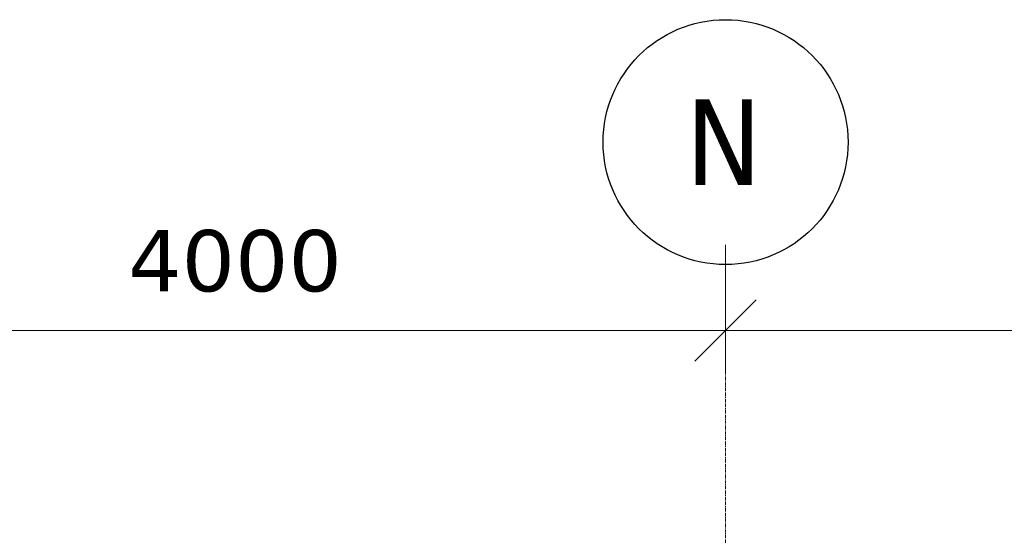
# Model space of a CAD drawing. Header units: millimetres. Extents: x 61846 to 198573, y 13020 to 52988.
# Tile 44 of 150: x 111078 to 115098, y 50882 to 52988. Entities that reach past the tile are written whole.
import ezdxf

# ---------------------------------------------------------------- set-up
doc = ezdxf.new("R2010")
doc.units = ezdxf.units.MM
doc.linetypes.add('Grid Line', pattern=[22.225, 12.7, -3.175, 3.175, -3.175])
for name, color, linetype, lineweight in [('A-ANNO-DIMS', 211, 'Continuous', 18), ('A-ANNO-DIMS-100', 211, 'Continuous', 18), ('S-GRID', 1, 'Continuous', 18), ('S-GRID-IDEN', 1, 'Continuous', 25)]:
    doc.layers.add(name, color=color, linetype=linetype, lineweight=lineweight)
doc.styles.add('Tahoma', font='tahoma.ttf', dxfattribs={"height": 350})
doc.styles.add('Verdana', font='verdana.ttf', dxfattribs={"height": 250})
doc.dimstyles.new('NL_00_maatvoering_2_5', dxfattribs={"dimscale": 304.8, "dimtxt": 260.988859, "dimasz": 0.82021, "dimexe": 0.590551, "dimexo": 0.0625, "dimgap": 0.295276, "dimtad": 1, "dimdec": 0, "dimzin": 0, "dimdsep": 46, "dimtxsty": 'Verdana', "dimblk1": 'OBLIQUE', "dimblk2": 'OBLIQUE', "dimsah": 1, "dimcen": 0.09, "dimdle": 0.590551, "dimazin": 0, "dimtfac": 1, "dimtdec": 4, "dimtix": 1, "dimtmove": 0, "dimatfit": 3, "dimfxl": 1.148294, "dimfxlon": 1, "dimtvp": 1, "dimtfill": 1, "dimtolj": 1, "dimtzin": 0, "dimarcsym": 2})

# ---------------------------------------------------------------- blocks, each defined once
blk = doc.blocks.new('Grid - 5 mm-26474-5e verdieping lierenkamer')
at = {"layer": 'S-GRID-IDEN'}
blk.add_circle((0, 0), 5, dxfattribs=at)
blk = doc.blocks.new('DIMBLOCK8-5e verdieping lierenkamer')
at = {"layer": 'A-ANNO-DIMS-100'}
for p, q in [((109960.4, 52068.4), (109960.4, 51538.4)), ((109960.4, 51718.4), (109960.4, 52068.4)), ((113960.4, 52068.4), (113960.4, 51538.4)), ((113960.4, 51718.4), (113960.4, 52068.4)), ((109960.4, 51718.4), (110085.4, 51843.4)), ((113960.4, 51718.4), (114085.4, 51843.4)), ((109960.4, 51718.4), (109835.4, 51593.4)), ((109960.4, 51718.4), (113960.4, 51718.4)), ((113960.4, 51718.4), (113835.4, 51593.4))]:
    blk.add_line(p, q, dxfattribs=at)
at = {"layer": 'A-ANNO-DIMS-100', "color": 0, "insert": (111521.3, 52128.8), "char_height": 250, "width": 1053.898, "attachment_point": 1, "line_spacing_factor": 0.994243, "style": 'Verdana', "bg_fill": 3, "box_fill_scale": 1.25, "bg_fill_color": 256, "bg_fill_true_color": 13158600, "bg_fill_transparency": 0}
blk.add_mtext('4000', dxfattribs=at)
blk = doc.blocks.new('_Oblique')
at = {"color": 0, "linetype": 'ByBlock', "lineweight": -2}
blk.add_line((-0.5, -0.5), (0.5, 0.5), dxfattribs=at)
blk = doc.blocks.new('DIMBLOCK9-5e verdieping lierenkamer')
at = {"layer": 'A-ANNO-DIMS-100'}
for p, q in [((113960.4, 52068.4), (113960.4, 51538.4)), ((113960.4, 51718.4), (113960.4, 52068.4)), ((118310.4, 52068.4), (118310.4, 51538.4)), ((118310.4, 51718.4), (118310.4, 52068.4)), ((113960.4, 51718.4), (114085.4, 51843.4)), ((118310.4, 51718.4), (118435.4, 51843.4)), ((113960.4, 51718.4), (113835.4, 51593.4)), ((113960.4, 51718.4), (118310.4, 51718.4)), ((118310.4, 51718.4), (118185.4, 51593.4))]:
    blk.add_line(p, q, dxfattribs=at)
at = {"layer": 'A-ANNO-DIMS-100', "color": 0, "insert": (115696.3, 52128.8), "char_height": 250, "width": 1053.898, "attachment_point": 1, "line_spacing_factor": 0.994243, "style": 'Verdana', "bg_fill": 3, "box_fill_scale": 1.25, "bg_fill_color": 256, "bg_fill_true_color": 13158600, "bg_fill_transparency": 0}
blk.add_mtext('4350', dxfattribs=at)

msp = doc.modelspace()

# ---------------------------------------------------------------- linework, layer by layer
at = {"layer": 'S-GRID', "linetype": 'Grid Line'}
msp.add_line((113960.4, 43804.1), (113960.4, 51987.8), dxfattribs=at)

# ---------------------------------------------------------------- block references
at = {"layer": 'S-GRID-IDEN', "xscale": 99.99999999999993, "yscale": 99.99999999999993, "zscale": 99.99999999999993}
msp.add_blockref('Grid - 5 mm-26474-5e verdieping lierenkamer', (113960.4, 52487.8), dxfattribs=at)

# ---------------------------------------------------------------- texts
at = {"layer": 'S-GRID-IDEN', "lineweight": 18, "insert": (113798.3, 52662.6), "char_height": 350, "width": 384.81, "attachment_point": 1, "style": 'Tahoma'}
msp.add_mtext('N', dxfattribs=at)

# ---------------------------------------------------------------- next in the draw order: dimensions: what is measured, and where the dimension line sits
at = {"layer": 'A-ANNO-DIMS'}
dim = msp.add_linear_dim(base=(113960.4, 51718.4), p1=(109960.4, 52068.4), p2=(113960.4, 52068.4), dimstyle='NL_00_maatvoering_2_5', override={"dimpost": '<>', "dimfxl": 4000}, dxfattribs=at)
dim.commit()
dim.dimension.update_dxf_attribs({"geometry": 'DIMBLOCK8-5e verdieping lierenkamer', "text_midpoint": (111960.4, 51938.5)})

# ---------------------------------------------------------------- next in the draw order: dimensions: what is measured, and where the dimension line sits
dim = msp.add_linear_dim(base=(118310.4, 51718.4), p1=(113960.4, 52068.4), p2=(118310.4, 52068.4), dimstyle='NL_00_maatvoering_2_5', override={"dimpost": '<>', "dimfxl": 4350}, dxfattribs=at)
dim.commit()
dim.dimension.update_dxf_attribs({"geometry": 'DIMBLOCK9-5e verdieping lierenkamer', "text_midpoint": (116135.4, 51938.6)})

doc.saveas('drawing.dxf')
